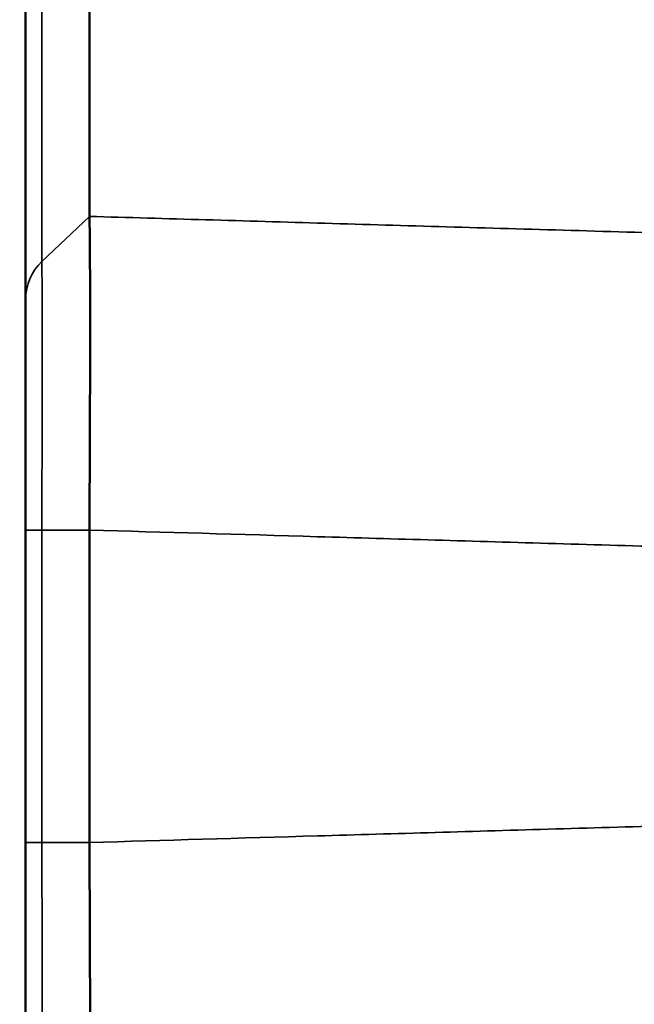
# Model space of a CAD drawing. Header units: millimetres. Extents: x 38 to 2514, y 38 to 1622.
# Tile 149 of 256: x 1151.56 to 1157.34, y 789.7 to 798.96. Entities that reach past the tile are written whole.
import ezdxf

# ---------------------------------------------------------------- set-up
doc = ezdxf.new("R2010")
doc.units = ezdxf.units.MM
doc.header["$LTSCALE"] = 7.692308
for name, color, linetype, lineweight in [('Dimension (ISO)', 7, 'Continuous', 25), ('Visible (ISO)', 7, 'Continuous', 50), ('Visible Narrow (ISO)', 7, 'Continuous', 35)]:
    doc.layers.add(name, color=color, linetype=linetype, lineweight=lineweight)
doc.styles.add('Note Text (ANSI)', font='tahoma.ttf')
doc.dimstyles.new('Default (ISO)', dxfattribs={"dimscale": 7.692308, "dimtxt": 1, "dimasz": 2.5, "dimexe": 3.175, "dimexo": 0, "dimgap": 0.762, "dimtad": 1, "dimrnd": 1e-08, "dimzin": 0, "dimdsep": 46, "dimtxsty": 'Note Text (ANSI)', "dimcen": 0.09, "dimdle": 10, "dimclrd": 1, "dimclre": 1, "dimclrt": 1, "dimazin": 0, "dimtfac": 3.5052, "dimtmove": 0, "dimatfit": 3, "dimfxl": 1, "dimtolj": 1, "dimtzin": 0, "dimlwd": -1, "dimlwe": -1, "dimarcsym": 0})

# ---------------------------------------------------------------- blocks, each defined once
blk = doc.blocks.new('*D10')
at = {"layer": 'Defpoints', "color": 0, "transparency": 16777216}
for p in [(1163.1153, 1147.3218), (986.1274, 798.3263), (1163.1153, 797.4734)]:
    blk.add_point(p, dxfattribs=at)
at = {"layer": 'Dimension (ISO)', "color": 1, "transparency": 16777216}
for p, q in [((986.1274, 798.3263), (986.1274, 1171.7449)), ((1163.1153, 797.4734), (1163.1153, 1171.7449)), ((1005.3581, 1147.3218), (1143.8846, 1147.3218))]:
    blk.add_line(p, q, dxfattribs=at)
for points in [[(1005.3581, 1150.5269), (1005.3581, 1144.1167), (986.1274, 1147.3218)], [(1143.8846, 1150.5269), (1143.8846, 1144.1167), (1163.1153, 1147.3218)]]:
    blk.add_solid(points, dxfattribs=at)
at = {"layer": 'Dimension (ISO)', "color": 1, "transparency": 16777216, "insert": (1024.3863, 1163.2469), "char_height": 7.692308, "attachment_point": 1, "style": 'Note Text (ANSI)'}
blk.add_mtext('\\A1;176.99 mm [6.968 in]', dxfattribs=at)

msp = doc.modelspace()

# ---------------------------------------------------------------- linework, layer by layer
at = {"layer": 'Visible (ISO)'}
for p, q in [((1152.215, 797.1088), (1152.215, 802.6041)), ((1151.6154, 796.3308), (1151.6154, 801.8551)), ((1151.6154, 794.1611), (1151.6154, 796.3308)), ((1151.6154, 791.2244), (1151.6154, 794.1611)), ((1152.215, 791.2244), (1152.215, 794.161)), ((1151.6154, 789.0546), (1151.6154, 791.2244))]:
    msp.add_line(p, q, dxfattribs=at)
msp.add_open_spline([(1151.6154, 797.4049), (1151.6154, 797.5135), (1151.6154, 797.6279), (1151.6154, 797.7443)], degree=3, dxfattribs=at)
for points, knots in [([(1152.215, 794.161), (1152.2159, 794.4105), (1152.2175, 794.659), (1152.2197, 795.1569), (1152.2202, 795.4033), (1152.2209, 795.7906), (1152.2211, 795.9392), (1152.2211, 796.2164), (1152.221, 796.3443), (1152.2202, 796.6296), (1152.2197, 796.7717), (1152.2175, 796.9873), (1152.2159, 797.0633), (1152.215, 797.1088)], [0.000001, 0.000001, 0.000001, 0.000001, 0.0748501, 0.0748501, 0.1541267, 0.1541267, 0.2081744, 0.2081744, 0.2622231, 0.2622231, 0.3415008, 0.3415008, 0.4163489, 0.4163489, 0.4163489, 0.4163489]), ([(1152.215, 788.2766), (1152.2159, 788.3221), (1152.2175, 788.3981), (1152.2197, 788.6137), (1152.2202, 788.7558), (1152.2209, 789.0411), (1152.2211, 789.169), (1152.2211, 789.4462), (1152.221, 789.5949), (1152.2202, 789.9821), (1152.2197, 790.2285), (1152.2175, 790.7264), (1152.2159, 790.9749), (1152.215, 791.2244)], [0.000001, 0.000001, 0.000001, 0.000001, 0.0748495, 0.0748495, 0.1541262, 0.1541262, 0.2081744, 0.2081744, 0.2622226, 0.2622226, 0.3415002, 0.3415002, 0.4163489, 0.4163489, 0.4163489, 0.4163489])]:
    msp.add_open_spline(points, degree=3, knots=knots, dxfattribs=at)
at = {"layer": 'Visible Narrow (ISO)'}
for p, q in [((1151.7681, 796.6844), (1151.7681, 802.1956)), ((1151.7681, 796.6845), (1152.215, 797.1088)), ((1151.7681, 791.2244), (1151.7681, 794.161)), ((1151.7681, 794.161), (1152.215, 794.161)), ((1151.7681, 791.2244), (1151.6154, 791.2244)), ((1151.7681, 791.2244), (1152.215, 791.2244))]:
    msp.add_line(p, q, dxfattribs=at)
for centre, ratio, start_param, end_param in [((1152.1154, 796.3308), 0.983216, 5.480334, 6.283185), ((1152.1154, 794.1611), 0.000436, 0, 0.802851)]:
    msp.add_ellipse(centre, major_axis=(-0.5, 0), ratio=ratio, start_param=start_param, end_param=end_param, dxfattribs=at)
for points, knots in [([(1152.215, 797.1088), (1152.9365, 797.0878), (1153.676, 797.0663), (1154.4294, 797.0443), (1155.1827, 797.0224), (1155.95, 797), (1156.7433, 796.9769), (1157.5367, 796.9538), (1158.3561, 796.93), (1159.1975, 796.9055)], [0, 0, 0, 0, 0.333333, 0.333333, 0.333333, 0.666667, 0.666667, 0.666667, 1, 1, 1, 1]), ([(1151.7681, 794.161), (1151.7681, 794.2086), (1151.7682, 794.2579), (1151.7684, 794.337), (1151.7684, 794.3658), (1151.7686, 794.4331), (1151.7686, 794.4717), (1151.7688, 794.5496), (1151.7688, 794.5887), (1151.7689, 794.6356), (1151.7689, 794.6424), (1151.769, 794.6821), (1151.769, 794.7156), (1151.7691, 794.7949), (1151.7692, 794.8412), (1151.7693, 794.9009), (1151.7693, 794.9139), (1151.7694, 794.9845), (1151.7695, 795.0427), (1151.7696, 795.1399), (1151.7696, 795.1786), (1151.7697, 795.2471), (1151.7697, 795.277), (1151.7698, 795.36), (1151.7698, 795.4133), (1151.7698, 795.4811), (1151.7699, 795.496), (1151.7699, 795.5651), (1151.7699, 795.6188), (1151.7699, 795.7134), (1151.7699, 795.7545), (1151.7699, 795.7976), (1151.7699, 795.8002), (1151.7699, 795.8417), (1151.7699, 795.88), (1151.7699, 795.9547), (1151.7699, 795.9911), (1151.7699, 796.036), (1151.7699, 796.0457), (1151.7698, 796.0893), (1151.7698, 796.1222), (1151.7697, 796.1734), (1151.7697, 796.1925), (1151.7697, 796.2334), (1151.7697, 796.2548), (1151.7696, 796.2998), (1151.7696, 796.3231), (1151.7695, 796.3677), (1151.7694, 796.3891), (1151.7693, 796.423), (1151.7693, 796.436), (1151.7692, 796.4658), (1151.7692, 796.4823), (1151.7691, 796.5139), (1151.7691, 796.5289), (1151.7689, 796.5579), (1151.7689, 796.5718), (1151.7686, 796.6028), (1151.7685, 796.6196), (1151.7683, 796.6498), (1151.7682, 796.6635), (1151.7681, 796.6785), (1151.7681, 796.6815), (1151.7681, 796.6844)], [0.0000095, 0.0000095, 0.0000095, 0.0000095, 0.0582561, 0.0582561, 0.0909091, 0.0909091, 0.1334953, 0.1334953, 0.1748375, 0.1748375, 0.1818182, 0.1818182, 0.2154475, 0.2154475, 0.2602792, 0.2602792, 0.2727273, 0.2727273, 0.327611, 0.327611, 0.3636364, 0.3636364, 0.3912856, 0.3912856, 0.4406009, 0.4406009, 0.4545455, 0.4545455, 0.5053463, 0.5053463, 0.5454545, 0.5454545, 0.5480309, 0.5480309, 0.5868055, 0.5868055, 0.6256083, 0.6256083, 0.6363636, 0.6363636, 0.6746664, 0.6746664, 0.6986128, 0.6986128, 0.7272727, 0.7272727, 0.7612848, 0.7612848, 0.7956794, 0.7956794, 0.8181818, 0.8181818, 0.8488053, 0.8488053, 0.8789481, 0.8789481, 0.9090909, 0.9090909, 0.9494049, 0.9494049, 0.9891913, 0.9891913, 0.9999964, 0.9999964, 0.9999964, 0.9999964]), ([(1152.215, 794.161), (1152.9146, 794.1407), (1153.631, 794.1199), (1154.3604, 794.0987), (1155.0898, 794.0775), (1155.8323, 794.056), (1156.5991, 794.0337), (1157.3658, 794.0115), (1158.1568, 793.9886), (1158.9683, 793.965)], [0, 0, 0, 0, 0.333333, 0.333333, 0.333333, 0.666667, 0.666667, 0.666667, 1, 1, 1, 1]), ([(1152.215, 791.2244), (1152.9148, 791.2448), (1153.6313, 791.2656), (1154.3608, 791.2867), (1155.0902, 791.3079), (1155.8326, 791.3294), (1156.5993, 791.3517), (1157.3659, 791.3739), (1158.1569, 791.3969), (1158.9683, 791.4204)], [0, 0, 0, 0, 0.333333, 0.333333, 0.333333, 0.666667, 0.666667, 0.666667, 1, 1, 1, 1]), ([(1151.7681, 788.701), (1151.7681, 788.7096), (1151.7682, 788.7199), (1151.7684, 788.7388), (1151.7684, 788.7462), (1151.7686, 788.7645), (1151.7686, 788.776), (1151.7688, 788.801), (1151.7689, 788.8144), (1151.7689, 788.8316), (1151.7689, 788.8339), (1151.769, 788.8529), (1151.7691, 788.8712), (1151.7692, 788.9111), (1151.7693, 788.9327), (1151.7694, 788.9842), (1151.7695, 789.0149), (1151.7696, 789.0702), (1151.7696, 789.0933), (1151.7697, 789.1361), (1151.7697, 789.1552), (1151.7698, 789.2108), (1151.7698, 789.2488), (1151.7698, 789.3008), (1151.7699, 789.3127), (1151.7699, 789.3676), (1151.7699, 789.4129), (1151.7699, 789.4978), (1151.7699, 789.5366), (1151.7699, 789.5791), (1151.7699, 789.5814), (1151.7699, 789.6228), (1151.7699, 789.663), (1151.7699, 789.7454), (1151.7699, 789.7877), (1151.7699, 789.8429), (1151.7699, 789.8551), (1151.7698, 789.9103), (1151.7698, 789.9539), (1151.7697, 790.025), (1151.7697, 790.0524), (1151.7697, 790.1131), (1151.7697, 790.1465), (1151.7696, 790.2192), (1151.7696, 790.2585), (1151.7695, 790.3379), (1151.7694, 790.3779), (1151.7693, 790.4446), (1151.7693, 790.4711), (1151.7692, 790.5342), (1151.7692, 790.571), (1151.7691, 790.6176), (1151.7691, 790.627), (1151.7691, 790.673), (1151.769, 790.7101), (1151.7689, 790.7773), (1151.7688, 790.8069), (1151.7686, 790.8906), (1151.7685, 790.946), (1151.7683, 791.0592), (1151.7682, 791.1171), (1151.7681, 791.1922), (1151.7681, 791.2082), (1151.7681, 791.2244)], [0.0000094, 0.0000094, 0.0000094, 0.0000094, 0.0584776, 0.0584776, 0.0909091, 0.0909091, 0.133732, 0.133732, 0.1753103, 0.1753103, 0.1818182, 0.1818182, 0.2273411, 0.2273411, 0.2727273, 0.2727273, 0.3275447, 0.3275447, 0.3636364, 0.3636364, 0.3909962, 0.3909962, 0.4402378, 0.4402378, 0.4545455, 0.4545455, 0.5054038, 0.5054038, 0.5454545, 0.5454545, 0.5478021, 0.5478021, 0.5865664, 0.5865664, 0.6253588, 0.6253588, 0.6363636, 0.6363636, 0.6747185, 0.6747185, 0.698452, 0.698452, 0.7272727, 0.7272727, 0.7612936, 0.7612936, 0.7956963, 0.7956963, 0.8181818, 0.8181818, 0.8488688, 0.8488688, 0.8565382, 0.8565382, 0.8863055, 0.8863055, 0.9090909, 0.9090909, 0.9494242, 0.9494242, 0.9892294, 0.9892294, 0.9999928, 0.9999928, 0.9999928, 0.9999928])]:
    msp.add_open_spline(points, degree=3, knots=knots, dxfattribs=at)

# ---------------------------------------------------------------- dimensions: what is measured, and where the dimension line sits
at = {"layer": 'Dimension (ISO)', "color": 1, "true_color": 0xff0000}
dim = msp.add_linear_dim(base=(1163.1153, 1147.3218), p1=(986.1274, 798.3263), p2=(1163.1153, 797.4734), angle=180, text='<> mm [6.968 in]', dimstyle='Default (ISO)', override={"dimgap": 0.762, "dimdec": 2, "dimpost": '', "dimtol": 0, "dimlim": 0, "dimtp": 0, "dimtm": 0, "dimtdec": 2, "dimtofl": 0, "dimatfit": 1}, dxfattribs=at)
dim.commit()
dim.dimension.update_dxf_attribs({"geometry": '*D10', "text_midpoint": (1074.6213, 1147.3218), "dimtype": 160})

doc.saveas('drawing.dxf')
